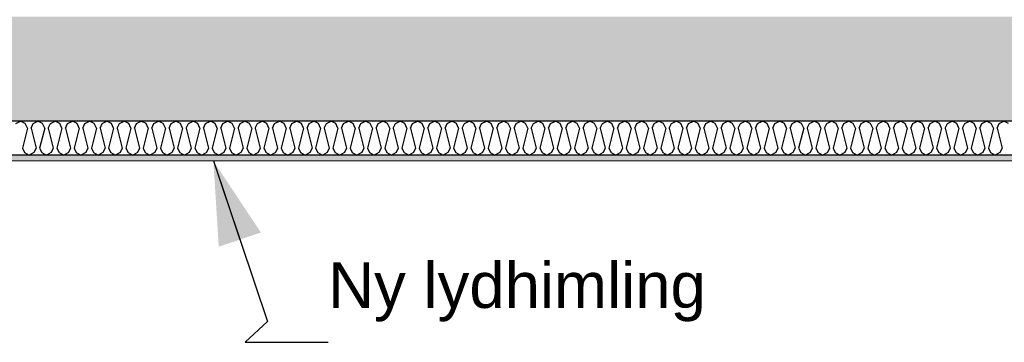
# Model space of a CAD drawing. Header units: millimetres. Extents: x -78869 to -55226, y -2070 to 13065.
# Tile 9 of 74: x -72960 to -70794, y 6134 to 6843. Entities that reach past the tile are written whole.
import ezdxf

# ---------------------------------------------------------------- set-up
doc = ezdxf.new("R2010")
doc.units = ezdxf.units.MM
doc.header["$LTSCALE"] = 0.5
doc.header["$MEASUREMENT"] = 0
doc.linetypes.add('PLINE', pattern=[0])
doc.layers.add('236- Innvendig kledning og overflate(Nye konstruksjoner)', color=7, linetype='Continuous', lineweight=0)
for name, color, linetype in [('251- Frittbærende dekker', 7, 'Continuous'), ('251- Frittbærende dekker (Skravur)', 7, 'Continuous'), ('256- Faste himlinger og overflatebehandling (Skravur)(Nye konstruksjoner)', 7, 'Continuous'), ('256- Faste himlinger og overflatebehandling(Nye konstruksjoner)', 7, 'Continuous'), ('832- Tekst bygning(Nye konstruksjoner)', 7, 'Continuous')]:
    doc.layers.add(name, color=color, linetype=linetype)
doc.styles.add('GENERATED_STYLE_3', font='arial.ttf')
doc.dimstyles.new('GENERATED_STYLE__2', dxfattribs={"dimtxt": 0.18, "dimasz": 182.4, "dimexe": 0.18, "dimexo": 0.0625, "dimgap": 0, "dimtad": 0, "dimtih": 1, "dimtoh": 1, "dimdec": 4, "dimzin": 0, "dimdsep": 46, "dimcen": 0.09, "dimadec": 0, "dimazin": 0, "dimtfac": 1, "dimtdec": 4, "dimtmove": 0, "dimatfit": 3, "dimldrblk": 'ARROWHEAD_5', "dimfxl": 1, "dimtolj": 1, "dimtzin": 0, "dimarcsym": 0})

# ---------------------------------------------------------------- blocks, each defined once
blk = doc.blocks.new('*X25')
at = {"layer": '256- Faste himlinger og overflatebehandling (Skravur)(Nye konstruksjoner)', "linetype": 'PLINE'}
for p, q in [((-72968, 6615.1), (-72957.6, 6620)), ((-72947.3, 6615.1), (-72957.6, 6620)), ((-72942.7, 6604.9), (-72953.7, 6560.9)), ((-72942.7, 6604.9), (-72947.3, 6615.1)), ((-72934.7, 6604.9), (-72930.1, 6615.1)), ((-72934.7, 6604.9), (-72923.7, 6560.9)), ((-72930.1, 6615.1), (-72919.7, 6620)), ((-72909.3, 6615.1), (-72919.7, 6620)), ((-72904.7, 6604.9), (-72915.7, 6560.9)), ((-72904.7, 6604.9), (-72909.3, 6615.1)), ((-72896.7, 6604.9), (-72892.1, 6615.1)), ((-72896.7, 6604.9), (-72885.7, 6560.9)), ((-72892.1, 6615.1), (-72881.8, 6620)), ((-72871.4, 6615.1), (-72881.8, 6620)), ((-72866.8, 6604.9), (-72877.8, 6560.9)), ((-72866.8, 6604.9), (-72871.4, 6615.1)), ((-72858.8, 6604.9), (-72854.2, 6615.1)), ((-72858.8, 6604.9), (-72847.8, 6560.9)), ((-72854.2, 6615.1), (-72843.8, 6620)), ((-72833.5, 6615.1), (-72843.8, 6620)), ((-72828.8, 6604.9), (-72839.8, 6560.9)), ((-72828.8, 6604.9), (-72833.5, 6615.1)), ((-72820.9, 6604.9), (-72816.2, 6615.1)), ((-72820.9, 6604.9), (-72809.9, 6560.9)), ((-72816.2, 6615.1), (-72805.9, 6620)), ((-72795.5, 6615.1), (-72805.9, 6620)), ((-72790.9, 6604.9), (-72801.9, 6560.9)), ((-72790.9, 6604.9), (-72795.5, 6615.1)), ((-72782.9, 6604.9), (-72778.3, 6615.1)), ((-72782.9, 6604.9), (-72771.9, 6560.9)), ((-72778.3, 6615.1), (-72767.9, 6620)), ((-72757.6, 6615.1), (-72767.9, 6620)), ((-72753, 6604.9), (-72764, 6560.9)), ((-72753, 6604.9), (-72757.6, 6615.1)), ((-72745, 6604.9), (-72740.4, 6615.1)), ((-72745, 6604.9), (-72734, 6560.9)), ((-72740.4, 6615.1), (-72730, 6620)), ((-72719.6, 6615.1), (-72730, 6620)), ((-72715, 6604.9), (-72726, 6560.9)), ((-72715, 6604.9), (-72719.6, 6615.1)), ((-72707, 6604.9), (-72702.4, 6615.1)), ((-72707, 6604.9), (-72696, 6560.9)), ((-72702.4, 6615.1), (-72692.1, 6620)), ((-72681.7, 6615.1), (-72692.1, 6620)), ((-72677.1, 6604.9), (-72688.1, 6560.9)), ((-72677.1, 6604.9), (-72681.7, 6615.1)), ((-72669.1, 6604.9), (-72664.5, 6615.1)), ((-72669.1, 6604.9), (-72658.1, 6560.9)), ((-72664.5, 6615.1), (-72654.1, 6620)), ((-72643.8, 6615.1), (-72654.1, 6620)), ((-72639.1, 6604.9), (-72650.1, 6560.9)), ((-72639.1, 6604.9), (-72643.8, 6615.1)), ((-72631.2, 6604.9), (-72626.5, 6615.1)), ((-72631.2, 6604.9), (-72620.2, 6560.9)), ((-72626.5, 6615.1), (-72616.2, 6620)), ((-72605.8, 6615.1), (-72616.2, 6620)), ((-72601.2, 6604.9), (-72612.2, 6560.9)), ((-72601.2, 6604.9), (-72605.8, 6615.1)), ((-72593.2, 6604.9), (-72588.6, 6615.1)), ((-72593.2, 6604.9), (-72582.2, 6560.9)), ((-72588.6, 6615.1), (-72578.2, 6620)), ((-72567.9, 6615.1), (-72578.2, 6620)), ((-72563.3, 6604.9), (-72574.3, 6560.9)), ((-72563.3, 6604.9), (-72567.9, 6615.1)), ((-72555.3, 6604.9), (-72550.7, 6615.1)), ((-72555.3, 6604.9), (-72544.3, 6560.9)), ((-72550.7, 6615.1), (-72540.3, 6620)), ((-72529.9, 6615.1), (-72540.3, 6620)), ((-72525.3, 6604.9), (-72536.3, 6560.9)), ((-72525.3, 6604.9), (-72529.9, 6615.1)), ((-72517.3, 6604.9), (-72512.7, 6615.1)), ((-72517.3, 6604.9), (-72506.3, 6560.9)), ((-72512.7, 6615.1), (-72502.4, 6620)), ((-72492, 6615.1), (-72502.4, 6620)), ((-72487.4, 6604.9), (-72498.4, 6560.9)), ((-72487.4, 6604.9), (-72492, 6615.1)), ((-72479.4, 6604.9), (-72474.8, 6615.1)), ((-72479.4, 6604.9), (-72468.4, 6560.9)), ((-72474.8, 6615.1), (-72464.4, 6620)), ((-72454.1, 6615.1), (-72464.4, 6620)), ((-72449.4, 6604.9), (-72460.4, 6560.9)), ((-72449.4, 6604.9), (-72454.1, 6615.1)), ((-72441.5, 6604.9), (-72436.8, 6615.1)), ((-72441.5, 6604.9), (-72430.5, 6560.9)), ((-72436.8, 6615.1), (-72426.5, 6620)), ((-72416.1, 6615.1), (-72426.5, 6620)), ((-72411.5, 6604.9), (-72422.5, 6560.9)), ((-72411.5, 6604.9), (-72416.1, 6615.1)), ((-72403.5, 6604.9), (-72398.9, 6615.1)), ((-72403.5, 6604.9), (-72392.5, 6560.9)), ((-72398.9, 6615.1), (-72388.5, 6620)), ((-72378.2, 6615.1), (-72388.5, 6620)), ((-72373.6, 6604.9), (-72384.6, 6560.9)), ((-72373.6, 6604.9), (-72378.2, 6615.1)), ((-72365.6, 6604.9), (-72361, 6615.1)), ((-72365.6, 6604.9), (-72354.6, 6560.9)), ((-72361, 6615.1), (-72350.6, 6620)), ((-72340.2, 6615.1), (-72350.6, 6620)), ((-72335.6, 6604.9), (-72346.6, 6560.9)), ((-72335.6, 6604.9), (-72340.2, 6615.1)), ((-72327.6, 6604.9), (-72323, 6615.1)), ((-72327.6, 6604.9), (-72316.6, 6560.9)), ((-72323, 6615.1), (-72312.7, 6620)), ((-72302.3, 6615.1), (-72312.7, 6620)), ((-72297.7, 6604.9), (-72308.7, 6560.9)), ((-72297.7, 6604.9), (-72302.3, 6615.1)), ((-72289.7, 6604.9), (-72285.1, 6615.1)), ((-72289.7, 6604.9), (-72278.7, 6560.9)), ((-72285.1, 6615.1), (-72274.7, 6620)), ((-72264.4, 6615.1), (-72274.7, 6620)), ((-72259.7, 6604.9), (-72270.7, 6560.9)), ((-72259.7, 6604.9), (-72264.4, 6615.1)), ((-72251.8, 6604.9), (-72247.1, 6615.1)), ((-72251.8, 6604.9), (-72240.8, 6560.9)), ((-72247.1, 6615.1), (-72236.8, 6620)), ((-72226.4, 6615.1), (-72236.8, 6620)), ((-72221.8, 6604.9), (-72232.8, 6560.9)), ((-72221.8, 6604.9), (-72226.4, 6615.1)), ((-72213.8, 6604.9), (-72209.2, 6615.1)), ((-72213.8, 6604.9), (-72202.8, 6560.9)), ((-72209.2, 6615.1), (-72198.8, 6620)), ((-72188.5, 6615.1), (-72198.8, 6620)), ((-72183.9, 6604.9), (-72194.9, 6560.9)), ((-72183.9, 6604.9), (-72188.5, 6615.1)), ((-72175.9, 6604.9), (-72171.3, 6615.1)), ((-72175.9, 6604.9), (-72164.9, 6560.9)), ((-72171.3, 6615.1), (-72160.9, 6620)), ((-72150.5, 6615.1), (-72160.9, 6620)), ((-72145.9, 6604.9), (-72156.9, 6560.9)), ((-72145.9, 6604.9), (-72150.5, 6615.1)), ((-72138, 6604.9), (-72133.3, 6615.1)), ((-72138, 6604.9), (-72127, 6560.9)), ((-72133.3, 6615.1), (-72123, 6620)), ((-72112.6, 6615.1), (-72123, 6620)), ((-72108, 6604.9), (-72119, 6560.9)), ((-72108, 6604.9), (-72112.6, 6615.1)), ((-72100, 6604.9), (-72095.4, 6615.1)), ((-72100, 6604.9), (-72089, 6560.9)), ((-72095.4, 6615.1), (-72085, 6620)), ((-72074.7, 6615.1), (-72085, 6620)), ((-72070, 6604.9), (-72081, 6560.9)), ((-72070, 6604.9), (-72074.7, 6615.1)), ((-72062.1, 6604.9), (-72057.4, 6615.1)), ((-72062.1, 6604.9), (-72051.1, 6560.9)), ((-72057.4, 6615.1), (-72047.1, 6620)), ((-72036.7, 6615.1), (-72047.1, 6620)), ((-72032.1, 6604.9), (-72043.1, 6560.9)), ((-72032.1, 6604.9), (-72036.7, 6615.1)), ((-72024.1, 6604.9), (-72019.5, 6615.1)), ((-72024.1, 6604.9), (-72013.1, 6560.9)), ((-72019.5, 6615.1), (-72009.1, 6620)), ((-71998.8, 6615.1), (-72009.1, 6620)), ((-71994.2, 6604.9), (-72005.2, 6560.9)), ((-71994.2, 6604.9), (-71998.8, 6615.1)), ((-71986.2, 6604.9), (-71981.6, 6615.1)), ((-71986.2, 6604.9), (-71975.2, 6560.9)), ((-71981.6, 6615.1), (-71971.2, 6620)), ((-71960.8, 6615.1), (-71971.2, 6620)), ((-71956.2, 6604.9), (-71967.2, 6560.9)), ((-71956.2, 6604.9), (-71960.8, 6615.1)), ((-71948.3, 6604.9), (-71943.6, 6615.1)), ((-71948.3, 6604.9), (-71937.3, 6560.9)), ((-71943.6, 6615.1), (-71933.3, 6620)), ((-71922.9, 6615.1), (-71933.3, 6620)), ((-71918.3, 6604.9), (-71929.3, 6560.9)), ((-71918.3, 6604.9), (-71922.9, 6615.1)), ((-71910.3, 6604.9), (-71905.7, 6615.1)), ((-71910.3, 6604.9), (-71899.3, 6560.9)), ((-71905.7, 6615.1), (-71895.3, 6620)), ((-71885, 6615.1), (-71895.3, 6620)), ((-71880.3, 6604.9), (-71891.3, 6560.9)), ((-71880.3, 6604.9), (-71885, 6615.1)), ((-71872.4, 6604.9), (-71867.8, 6615.1)), ((-71872.4, 6604.9), (-71861.4, 6560.9)), ((-71867.8, 6615.1), (-71857.4, 6620)), ((-71847, 6615.1), (-71857.4, 6620)), ((-71842.4, 6604.9), (-71853.4, 6560.9)), ((-71842.4, 6604.9), (-71847, 6615.1)), ((-71834.4, 6604.9), (-71829.8, 6615.1)), ((-71834.4, 6604.9), (-71823.4, 6560.9)), ((-71829.8, 6615.1), (-71819.5, 6620)), ((-71809.1, 6615.1), (-71819.5, 6620)), ((-71804.5, 6604.9), (-71815.5, 6560.9)), ((-71804.5, 6604.9), (-71809.1, 6615.1)), ((-71796.5, 6604.9), (-71791.9, 6615.1)), ((-71796.5, 6604.9), (-71785.5, 6560.9)), ((-71791.9, 6615.1), (-71781.5, 6620)), ((-71771.2, 6615.1), (-71781.5, 6620)), ((-71766.5, 6604.9), (-71777.5, 6560.9)), ((-71766.5, 6604.9), (-71771.2, 6615.1)), ((-71758.6, 6604.9), (-71753.9, 6615.1)), ((-71758.6, 6604.9), (-71747.6, 6560.9)), ((-71753.9, 6615.1), (-71743.6, 6620)), ((-71733.2, 6615.1), (-71743.6, 6620)), ((-71728.6, 6604.9), (-71739.6, 6560.9)), ((-71728.6, 6604.9), (-71733.2, 6615.1)), ((-71720.6, 6604.9), (-71716, 6615.1)), ((-71720.6, 6604.9), (-71709.6, 6560.9)), ((-71716, 6615.1), (-71705.6, 6620)), ((-71695.3, 6615.1), (-71705.6, 6620)), ((-71690.6, 6604.9), (-71701.6, 6560.9)), ((-71690.6, 6604.9), (-71695.3, 6615.1)), ((-71682.7, 6604.9), (-71678.1, 6615.1)), ((-71682.7, 6604.9), (-71671.7, 6560.9)), ((-71678.1, 6615.1), (-71667.7, 6620)), ((-71657.3, 6615.1), (-71667.7, 6620)), ((-71652.7, 6604.9), (-71663.7, 6560.9)), ((-71652.7, 6604.9), (-71657.3, 6615.1)), ((-71644.7, 6604.9), (-71640.1, 6615.1)), ((-71644.7, 6604.9), (-71633.7, 6560.9)), ((-71640.1, 6615.1), (-71629.8, 6620)), ((-71619.4, 6615.1), (-71629.8, 6620)), ((-71614.8, 6604.9), (-71625.8, 6560.9)), ((-71614.8, 6604.9), (-71619.4, 6615.1)), ((-71606.8, 6604.9), (-71602.2, 6615.1)), ((-71606.8, 6604.9), (-71595.8, 6560.9)), ((-71602.2, 6615.1), (-71591.8, 6620)), ((-71581.5, 6615.1), (-71591.8, 6620)), ((-71576.8, 6604.9), (-71587.8, 6560.9)), ((-71576.8, 6604.9), (-71581.5, 6615.1)), ((-71568.9, 6604.9), (-71564.2, 6615.1)), ((-71568.9, 6604.9), (-71557.9, 6560.9)), ((-71564.2, 6615.1), (-71553.9, 6620)), ((-71543.5, 6615.1), (-71553.9, 6620)), ((-71538.9, 6604.9), (-71549.9, 6560.9)), ((-71538.9, 6604.9), (-71543.5, 6615.1)), ((-71530.9, 6604.9), (-71526.3, 6615.1)), ((-71530.9, 6604.9), (-71519.9, 6560.9)), ((-71526.3, 6615.1), (-71515.9, 6620)), ((-71505.6, 6615.1), (-71515.9, 6620)), ((-71501, 6604.9), (-71511.9, 6560.9)), ((-71501, 6604.9), (-71505.6, 6615.1)), ((-71493, 6604.9), (-71488.4, 6615.1)), ((-71493, 6604.9), (-71482, 6560.9)), ((-71488.4, 6615.1), (-71478, 6620)), ((-71467.6, 6615.1), (-71478, 6620)), ((-71463, 6604.9), (-71474, 6560.9)), ((-71463, 6604.9), (-71467.6, 6615.1)), ((-71455, 6604.9), (-71450.4, 6615.1)), ((-71455, 6604.9), (-71444, 6560.9)), ((-71450.4, 6615.1), (-71440.1, 6620)), ((-71429.7, 6615.1), (-71440.1, 6620)), ((-71425.1, 6604.9), (-71436.1, 6560.9)), ((-71425.1, 6604.9), (-71429.7, 6615.1)), ((-71417.1, 6604.9), (-71412.5, 6615.1)), ((-71417.1, 6604.9), (-71406.1, 6560.9)), ((-71412.5, 6615.1), (-71402.1, 6620)), ((-71391.8, 6615.1), (-71402.1, 6620)), ((-71387.1, 6604.9), (-71398.1, 6560.9)), ((-71387.1, 6604.9), (-71391.8, 6615.1)), ((-71379.2, 6604.9), (-71374.5, 6615.1)), ((-71379.2, 6604.9), (-71368.2, 6560.9)), ((-71374.5, 6615.1), (-71364.2, 6620)), ((-71353.8, 6615.1), (-71364.2, 6620)), ((-71349.2, 6604.9), (-71360.2, 6560.9)), ((-71349.2, 6604.9), (-71353.8, 6615.1)), ((-71341.2, 6604.9), (-71336.6, 6615.1)), ((-71341.2, 6604.9), (-71330.2, 6560.9)), ((-71336.6, 6615.1), (-71326.2, 6620)), ((-71315.9, 6615.1), (-71326.2, 6620)), ((-71311.3, 6604.9), (-71322.3, 6560.9)), ((-71311.3, 6604.9), (-71315.9, 6615.1)), ((-71303.3, 6604.9), (-71298.7, 6615.1)), ((-71303.3, 6604.9), (-71292.3, 6560.9)), ((-71298.7, 6615.1), (-71288.3, 6620)), ((-71277.9, 6615.1), (-71288.3, 6620)), ((-71273.3, 6604.9), (-71284.3, 6560.9)), ((-71273.3, 6604.9), (-71277.9, 6615.1)), ((-71265.3, 6604.9), (-71260.7, 6615.1)), ((-71265.3, 6604.9), (-71254.3, 6560.9)), ((-71260.7, 6615.1), (-71250.4, 6620)), ((-71240, 6615.1), (-71250.4, 6620)), ((-71235.4, 6604.9), (-71246.4, 6560.9)), ((-71235.4, 6604.9), (-71240, 6615.1)), ((-71227.4, 6604.9), (-71222.8, 6615.1)), ((-71227.4, 6604.9), (-71216.4, 6560.9)), ((-71222.8, 6615.1), (-71212.4, 6620)), ((-71202.1, 6615.1), (-71212.4, 6620)), ((-71197.4, 6604.9), (-71208.4, 6560.9)), ((-71197.4, 6604.9), (-71202.1, 6615.1)), ((-71189.5, 6604.9), (-71184.8, 6615.1)), ((-71189.5, 6604.9), (-71178.5, 6560.9)), ((-71184.8, 6615.1), (-71174.5, 6620)), ((-71164.1, 6615.1), (-71174.5, 6620)), ((-71159.5, 6604.9), (-71170.5, 6560.9)), ((-71159.5, 6604.9), (-71164.1, 6615.1)), ((-71151.5, 6604.9), (-71146.9, 6615.1)), ((-71151.5, 6604.9), (-71140.5, 6560.9)), ((-71146.9, 6615.1), (-71136.5, 6620)), ((-71126.2, 6615.1), (-71136.5, 6620)), ((-71121.6, 6604.9), (-71132.6, 6560.9)), ((-71121.6, 6604.9), (-71126.2, 6615.1)), ((-71113.6, 6604.9), (-71109, 6615.1)), ((-71113.6, 6604.9), (-71102.6, 6560.9)), ((-71109, 6615.1), (-71098.6, 6620)), ((-71088.2, 6615.1), (-71098.6, 6620)), ((-71083.6, 6604.9), (-71094.6, 6560.9)), ((-71083.6, 6604.9), (-71088.2, 6615.1)), ((-71075.6, 6604.9), (-71071, 6615.1)), ((-71075.6, 6604.9), (-71064.6, 6560.9)), ((-71071, 6615.1), (-71060.7, 6620)), ((-71050.3, 6615.1), (-71060.7, 6620)), ((-71045.7, 6604.9), (-71056.7, 6560.9)), ((-71045.7, 6604.9), (-71050.3, 6615.1)), ((-71037.7, 6604.9), (-71033.1, 6615.1)), ((-71037.7, 6604.9), (-71026.7, 6560.9)), ((-71033.1, 6615.1), (-71022.7, 6620)), ((-71012.4, 6615.1), (-71022.7, 6620)), ((-71007.7, 6604.9), (-71018.7, 6560.9)), ((-71007.7, 6604.9), (-71012.4, 6615.1)), ((-70999.8, 6604.9), (-70995.1, 6615.1)), ((-70999.8, 6604.9), (-70988.8, 6560.9)), ((-70995.1, 6615.1), (-70984.8, 6620)), ((-70974.4, 6615.1), (-70984.8, 6620)), ((-70969.8, 6604.9), (-70980.8, 6560.9)), ((-70969.8, 6604.9), (-70974.4, 6615.1)), ((-70961.8, 6604.9), (-70957.2, 6615.1)), ((-70961.8, 6604.9), (-70950.8, 6560.9)), ((-70957.2, 6615.1), (-70946.8, 6620)), ((-70936.5, 6615.1), (-70946.8, 6620)), ((-70931.9, 6604.9), (-70942.9, 6560.9)), ((-70931.9, 6604.9), (-70936.5, 6615.1)), ((-70923.9, 6604.9), (-70919.3, 6615.1)), ((-70923.9, 6604.9), (-70912.9, 6560.9)), ((-70919.3, 6615.1), (-70908.9, 6620)), ((-70898.5, 6615.1), (-70908.9, 6620)), ((-70893.9, 6604.9), (-70904.9, 6560.9)), ((-70893.9, 6604.9), (-70898.5, 6615.1)), ((-70885.9, 6604.9), (-70881.3, 6615.1)), ((-70885.9, 6604.9), (-70874.9, 6560.9)), ((-70881.3, 6615.1), (-70871, 6620)), ((-70860.6, 6615.1), (-70871, 6620)), ((-70856, 6604.9), (-70867, 6560.9)), ((-70856, 6604.9), (-70860.6, 6615.1)), ((-70848, 6604.9), (-70843.4, 6615.1)), ((-70848, 6604.9), (-70837, 6560.9)), ((-70843.4, 6615.1), (-70833, 6620)), ((-70822.7, 6615.1), (-70833, 6620)), ((-70818, 6604.9), (-70829, 6560.9)), ((-70818, 6604.9), (-70822.7, 6615.1)), ((-70810.1, 6604.9), (-70805.4, 6615.1)), ((-70810.1, 6604.9), (-70799.1, 6560.9)), ((-70805.4, 6615.1), (-70795.1, 6620)), ((-70784.7, 6615.1), (-70795.1, 6620)), ((-72953.7, 6560.9), (-72949, 6550.8)), ((-72949, 6550.8), (-72938.7, 6545)), ((-72928.3, 6550.8), (-72938.7, 6545)), ((-72923.7, 6560.9), (-72928.3, 6550.8)), ((-72915.7, 6560.9), (-72911.1, 6550.8)), ((-72911.1, 6550.8), (-72900.7, 6545)), ((-72890.4, 6550.8), (-72900.7, 6545)), ((-72885.7, 6560.9), (-72890.4, 6550.8)), ((-72877.8, 6560.9), (-72873.1, 6550.8)), ((-72873.1, 6550.8), (-72862.8, 6545)), ((-72852.4, 6550.8), (-72862.8, 6545)), ((-72847.8, 6560.9), (-72852.4, 6550.8)), ((-72839.8, 6560.9), (-72835.2, 6550.8)), ((-72835.2, 6550.8), (-72824.8, 6545)), ((-72814.5, 6550.8), (-72824.8, 6545)), ((-72809.9, 6560.9), (-72814.5, 6550.8)), ((-72801.9, 6560.9), (-72797.3, 6550.8)), ((-72797.3, 6550.8), (-72786.9, 6545)), ((-72776.5, 6550.8), (-72786.9, 6545)), ((-72771.9, 6560.9), (-72776.5, 6550.8)), ((-72764, 6560.9), (-72759.3, 6550.8)), ((-72759.3, 6550.8), (-72749, 6545)), ((-72738.6, 6550.8), (-72749, 6545)), ((-72734, 6560.9), (-72738.6, 6550.8)), ((-72726, 6560.9), (-72721.4, 6550.8)), ((-72721.4, 6550.8), (-72711, 6545)), ((-72700.7, 6550.8), (-72711, 6545)), ((-72696, 6560.9), (-72700.7, 6550.8)), ((-72688.1, 6560.9), (-72683.5, 6550.8)), ((-72683.5, 6550.8), (-72673.1, 6545)), ((-72662.7, 6550.8), (-72673.1, 6545)), ((-72658.1, 6560.9), (-72662.7, 6550.8)), ((-72650.1, 6560.9), (-72645.5, 6550.8)), ((-72645.5, 6550.8), (-72635.2, 6545)), ((-72624.8, 6550.8), (-72635.2, 6545)), ((-72620.2, 6560.9), (-72624.8, 6550.8)), ((-72612.2, 6560.9), (-72607.6, 6550.8)), ((-72607.6, 6550.8), (-72597.2, 6545)), ((-72586.8, 6550.8), (-72597.2, 6545)), ((-72582.2, 6560.9), (-72586.8, 6550.8)), ((-72574.3, 6560.9), (-72569.6, 6550.8)), ((-72569.6, 6550.8), (-72559.3, 6545)), ((-72548.9, 6550.8), (-72559.3, 6545)), ((-72544.3, 6560.9), (-72548.9, 6550.8)), ((-72536.3, 6560.9), (-72531.7, 6550.8)), ((-72531.7, 6550.8), (-72521.3, 6545)), ((-72511, 6550.8), (-72521.3, 6545)), ((-72506.3, 6560.9), (-72511, 6550.8)), ((-72498.4, 6560.9), (-72493.8, 6550.8)), ((-72493.8, 6550.8), (-72483.4, 6545)), ((-72473, 6550.8), (-72483.4, 6545)), ((-72468.4, 6560.9), (-72473, 6550.8)), ((-72460.4, 6560.9), (-72455.8, 6550.8)), ((-72455.8, 6550.8), (-72445.5, 6545)), ((-72435.1, 6550.8), (-72445.5, 6545)), ((-72430.5, 6560.9), (-72435.1, 6550.8)), ((-72422.5, 6560.9), (-72417.9, 6550.8)), ((-72417.9, 6550.8), (-72407.5, 6545)), ((-72397.2, 6550.8), (-72407.5, 6545)), ((-72392.5, 6560.9), (-72397.2, 6550.8)), ((-72384.6, 6560.9), (-72379.9, 6550.8)), ((-72379.9, 6550.8), (-72369.6, 6545)), ((-72359.2, 6550.8), (-72369.6, 6545)), ((-72354.6, 6560.9), (-72359.2, 6550.8)), ((-72346.6, 6560.9), (-72342, 6550.8)), ((-72342, 6550.8), (-72331.6, 6545)), ((-72321.3, 6550.8), (-72331.6, 6545)), ((-72316.6, 6560.9), (-72321.3, 6550.8)), ((-72308.7, 6560.9), (-72304.1, 6550.8)), ((-72304.1, 6550.8), (-72293.7, 6545)), ((-72283.3, 6550.8), (-72293.7, 6545)), ((-72278.7, 6560.9), (-72283.3, 6550.8)), ((-72270.7, 6560.9), (-72266.1, 6550.8)), ((-72266.1, 6550.8), (-72255.8, 6545)), ((-72245.4, 6550.8), (-72255.8, 6545)), ((-72240.8, 6560.9), (-72245.4, 6550.8)), ((-72232.8, 6560.9), (-72228.2, 6550.8)), ((-72228.2, 6550.8), (-72217.8, 6545)), ((-72207.5, 6550.8), (-72217.8, 6545)), ((-72202.8, 6560.9), (-72207.5, 6550.8)), ((-72194.9, 6560.9), (-72190.2, 6550.8)), ((-72190.2, 6550.8), (-72179.9, 6545)), ((-72169.5, 6550.8), (-72179.9, 6545)), ((-72164.9, 6560.9), (-72169.5, 6550.8)), ((-72156.9, 6560.9), (-72152.3, 6550.8)), ((-72152.3, 6550.8), (-72141.9, 6545)), ((-72131.6, 6550.8), (-72141.9, 6545)), ((-72127, 6560.9), (-72131.6, 6550.8)), ((-72119, 6560.9), (-72114.4, 6550.8)), ((-72114.4, 6550.8), (-72104, 6545)), ((-72093.6, 6550.8), (-72104, 6545)), ((-72089, 6560.9), (-72093.6, 6550.8)), ((-72081, 6560.9), (-72076.4, 6550.8)), ((-72076.4, 6550.8), (-72066.1, 6545)), ((-72055.7, 6550.8), (-72066.1, 6545)), ((-72051.1, 6560.9), (-72055.7, 6550.8)), ((-72043.1, 6560.9), (-72038.5, 6550.8)), ((-72038.5, 6550.8), (-72028.1, 6545)), ((-72017.8, 6550.8), (-72028.1, 6545)), ((-72013.1, 6560.9), (-72017.8, 6550.8)), ((-72005.2, 6560.9), (-72000.5, 6550.8)), ((-72000.5, 6550.8), (-71990.2, 6545)), ((-71979.8, 6550.8), (-71990.2, 6545)), ((-71975.2, 6560.9), (-71979.8, 6550.8)), ((-71967.2, 6560.9), (-71962.6, 6550.8)), ((-71962.6, 6550.8), (-71952.2, 6545)), ((-71941.9, 6550.8), (-71952.2, 6545)), ((-71937.3, 6560.9), (-71941.9, 6550.8)), ((-71929.3, 6560.9), (-71924.7, 6550.8)), ((-71924.7, 6550.8), (-71914.3, 6545)), ((-71903.9, 6550.8), (-71914.3, 6545)), ((-71899.3, 6560.9), (-71903.9, 6550.8)), ((-71891.3, 6560.9), (-71886.7, 6550.8)), ((-71886.7, 6550.8), (-71876.4, 6545)), ((-71866, 6550.8), (-71876.4, 6545)), ((-71861.4, 6560.9), (-71866, 6550.8)), ((-71853.4, 6560.9), (-71848.8, 6550.8)), ((-71848.8, 6550.8), (-71838.4, 6545)), ((-71828.1, 6550.8), (-71838.4, 6545)), ((-71823.4, 6560.9), (-71828.1, 6550.8)), ((-71815.5, 6560.9), (-71810.8, 6550.8)), ((-71810.8, 6550.8), (-71800.5, 6545)), ((-71790.1, 6550.8), (-71800.5, 6545)), ((-71785.5, 6560.9), (-71790.1, 6550.8)), ((-71777.5, 6560.9), (-71772.9, 6550.8)), ((-71772.9, 6550.8), (-71762.5, 6545)), ((-71752.2, 6550.8), (-71762.5, 6545)), ((-71747.6, 6560.9), (-71752.2, 6550.8)), ((-71739.6, 6560.9), (-71735, 6550.8)), ((-71735, 6550.8), (-71724.6, 6545)), ((-71714.2, 6550.8), (-71724.6, 6545)), ((-71709.6, 6560.9), (-71714.2, 6550.8)), ((-71701.6, 6560.9), (-71697, 6550.8)), ((-71697, 6550.8), (-71686.7, 6545)), ((-71676.3, 6550.8), (-71686.7, 6545)), ((-71671.7, 6560.9), (-71676.3, 6550.8)), ((-71663.7, 6560.9), (-71659.1, 6550.8)), ((-71659.1, 6550.8), (-71648.7, 6545)), ((-71638.4, 6550.8), (-71648.7, 6545)), ((-71633.7, 6560.9), (-71638.4, 6550.8)), ((-71625.8, 6560.9), (-71621.1, 6550.8)), ((-71621.1, 6550.8), (-71610.8, 6545)), ((-71600.4, 6550.8), (-71610.8, 6545)), ((-71595.8, 6560.9), (-71600.4, 6550.8)), ((-71587.8, 6560.9), (-71583.2, 6550.8)), ((-71583.2, 6550.8), (-71572.8, 6545)), ((-71562.5, 6550.8), (-71572.8, 6545)), ((-71557.9, 6560.9), (-71562.5, 6550.8)), ((-71549.9, 6560.9), (-71545.3, 6550.8)), ((-71545.3, 6550.8), (-71534.9, 6545)), ((-71524.5, 6550.8), (-71534.9, 6545)), ((-71519.9, 6560.9), (-71524.5, 6550.8)), ((-71511.9, 6560.9), (-71507.3, 6550.8)), ((-71507.3, 6550.8), (-71497, 6545)), ((-71486.6, 6550.8), (-71497, 6545)), ((-71482, 6560.9), (-71486.6, 6550.8)), ((-71474, 6560.9), (-71469.4, 6550.8)), ((-71469.4, 6550.8), (-71459, 6545)), ((-71448.7, 6550.8), (-71459, 6545)), ((-71444, 6560.9), (-71448.7, 6550.8)), ((-71436.1, 6560.9), (-71431.4, 6550.8)), ((-71431.4, 6550.8), (-71421.1, 6545)), ((-71410.7, 6550.8), (-71421.1, 6545)), ((-71406.1, 6560.9), (-71410.7, 6550.8)), ((-71398.1, 6560.9), (-71393.5, 6550.8)), ((-71393.5, 6550.8), (-71383.1, 6545)), ((-71372.8, 6550.8), (-71383.1, 6545)), ((-71368.2, 6560.9), (-71372.8, 6550.8)), ((-71360.2, 6560.9), (-71355.6, 6550.8)), ((-71355.6, 6550.8), (-71345.2, 6545)), ((-71334.8, 6550.8), (-71345.2, 6545)), ((-71330.2, 6560.9), (-71334.8, 6550.8)), ((-71322.3, 6560.9), (-71317.6, 6550.8)), ((-71317.6, 6550.8), (-71307.3, 6545)), ((-71296.9, 6550.8), (-71307.3, 6545)), ((-71292.3, 6560.9), (-71296.9, 6550.8)), ((-71284.3, 6560.9), (-71279.7, 6550.8)), ((-71279.7, 6550.8), (-71269.3, 6545)), ((-71259, 6550.8), (-71269.3, 6545)), ((-71254.3, 6560.9), (-71259, 6550.8)), ((-71246.4, 6560.9), (-71241.7, 6550.8)), ((-71241.7, 6550.8), (-71231.4, 6545)), ((-71221, 6550.8), (-71231.4, 6545)), ((-71216.4, 6560.9), (-71221, 6550.8)), ((-71208.4, 6560.9), (-71203.8, 6550.8)), ((-71203.8, 6550.8), (-71193.4, 6545)), ((-71183.1, 6550.8), (-71193.4, 6545)), ((-71178.5, 6560.9), (-71183.1, 6550.8)), ((-71170.5, 6560.9), (-71165.9, 6550.8)), ((-71165.9, 6550.8), (-71155.5, 6545)), ((-71145.1, 6550.8), (-71155.5, 6545)), ((-71140.5, 6560.9), (-71145.1, 6550.8)), ((-71132.6, 6560.9), (-71127.9, 6550.8)), ((-71127.9, 6550.8), (-71117.6, 6545)), ((-71107.2, 6550.8), (-71117.6, 6545)), ((-71102.6, 6560.9), (-71107.2, 6550.8)), ((-71094.6, 6560.9), (-71090, 6550.8)), ((-71090, 6550.8), (-71079.6, 6545)), ((-71069.3, 6550.8), (-71079.6, 6545)), ((-71064.6, 6560.9), (-71069.3, 6550.8)), ((-71056.7, 6560.9), (-71052.1, 6550.8)), ((-71052.1, 6550.8), (-71041.7, 6545)), ((-71031.3, 6550.8), (-71041.7, 6545)), ((-71026.7, 6560.9), (-71031.3, 6550.8)), ((-71018.7, 6560.9), (-71014.1, 6550.8)), ((-71014.1, 6550.8), (-71003.8, 6545)), ((-70993.4, 6550.8), (-71003.8, 6545)), ((-70988.8, 6560.9), (-70993.4, 6550.8)), ((-70980.8, 6560.9), (-70976.2, 6550.8)), ((-70976.2, 6550.8), (-70965.8, 6545)), ((-70955.5, 6550.8), (-70965.8, 6545)), ((-70950.8, 6560.9), (-70955.5, 6550.8)), ((-70942.9, 6560.9), (-70938.2, 6550.8)), ((-70938.2, 6550.8), (-70927.9, 6545)), ((-70917.5, 6550.8), (-70927.9, 6545)), ((-70912.9, 6560.9), (-70917.5, 6550.8)), ((-70904.9, 6560.9), (-70900.3, 6550.8)), ((-70900.3, 6550.8), (-70889.9, 6545)), ((-70879.6, 6550.8), (-70889.9, 6545)), ((-70874.9, 6560.9), (-70879.6, 6550.8)), ((-70867, 6560.9), (-70862.4, 6550.8)), ((-70862.4, 6550.8), (-70852, 6545)), ((-70841.6, 6550.8), (-70852, 6545)), ((-70837, 6560.9), (-70841.6, 6550.8)), ((-70829, 6560.9), (-70824.4, 6550.8)), ((-70824.4, 6550.8), (-70814.1, 6545)), ((-70803.7, 6550.8), (-70814.1, 6545)), ((-70799.1, 6560.9), (-70803.7, 6550.8))]:
    blk.add_line(p, q, dxfattribs=at)
blk = doc.blocks.new('ARROWHEAD_5')
at = {"linetype": 'Continuous'}
blk.add_hatch(color=256, dxfattribs=at).paths.add_polyline_path([(-1, 0.2679), (0, 0), (-1, -0.2679)])
blk.add_line((0, 0), (-1, 0), dxfattribs=at)

msp = doc.modelspace()

# ---------------------------------------------------------------- hatches: boundary and pattern name
at = {"layer": '251- Frittbærende dekker (Skravur)', "linetype": 'Continuous'}
h = msp.add_hatch(dxfattribs=at)
h.set_pattern_fill('Betong_strukturell', color=256, style=0, pattern_type=2)
h.set_pattern_definition([(0, (0, 0), (0, 311.7692), [30, -150]), (0, (90, 155.9), (0, 311.7692), [30, -150]), (60, (0, 0), (-270, 155.8846), [30, -150]), (60, (180, 0), (-270, 155.8846), [30, -150]), (120, (30, 0), (270, 155.8846), [30, -150]), (120, (210, 0), (270, 155.8846), [30, -150]), (0, (0, 30), (0, 60), [0, -60, 0, -90.000004]), (45, (30, 30), (-42.42641, 42.42641), [0, -45, 0, -75.000003])])
h.paths.add_polyline_path([(-75168.2, 6850), (-75168.2, 6620), (-64953.2, 6620), (-64953.2, 6850)])
at = {"layer": '256- Faste himlinger og overflatebehandling (Skravur)(Nye konstruksjoner)', "linetype": 'Continuous'}
h = msp.add_hatch(dxfattribs=at)
h.set_pattern_fill('Gips', color=256, style=0, pattern_type=2)
h.set_pattern_definition([(0, (0, 0), (0, 86.60254), [0, -50]), (0, (25, 43.3), (0, 86.60254), [0, -50])])
h.paths.add_polyline_path([(-75005.7, 6545), (-75005.7, 6532.5), (-69068.2, 6532.5), (-69068.2, 6545)])

# ---------------------------------------------------------------- linework, layer by layer
at = {"layer": '236- Innvendig kledning og overflate(Nye konstruksjoner)', "linetype": 'PLINE'}
msp.add_line((-69068.2, 6532.5), (-75005.7, 6532.5), dxfattribs=at)
at = {"layer": '251- Frittbærende dekker', "linetype": 'PLINE', "flags": 128}
msp.add_lwpolyline([(-68898.2, 6620), (-68910.7, 6620), (-68923.2, 6620), (-69043.2, 6620), (-69055.7, 6620), (-69068.2, 6620), (-75005.7, 6620), (-75018.2, 6620), (-75066.2, 6620), (-75068.2, 6620), (-75168.2, 6620)], dxfattribs=at)
at = {"layer": '256- Faste himlinger og overflatebehandling(Nye konstruksjoner)', "linetype": 'PLINE'}
msp.add_line((-69068.2, 6545), (-75005.7, 6545), dxfattribs=at)

# ---------------------------------------------------------------- block references
at = {"layer": '256- Faste himlinger og overflatebehandling(Nye konstruksjoner)'}
msp.add_blockref('*X25', (0, 0), dxfattribs=at)

# ---------------------------------------------------------------- texts
at = {"layer": '832- Tekst bygning(Nye konstruksjoner)', "linetype": 'Continuous', "insert": (-72281.1, 6179.3), "char_height": 100, "attachment_point": 7, "style": 'GENERATED_STYLE_3'}
msp.add_mtext('\\A1;{\\pql;\\fArial|b0|i0|c0|p0;\\W1.000000;Ny \\fArial|b0|i0|c0|p0;\\W1.000000;lydhimling}', dxfattribs=at)

# ---------------------------------------------------------------- leaders
at = {"layer": '832- Tekst bygning(Nye konstruksjoner)', "linetype": 'PLINE', "annotation_type": 0, "has_hookline": 1, "hookline_direction": 0, "text_width": 810}
msp.add_leader([(-72533.7, 6532.5), (-72414.8, 6179.3), (-72463.5, 6133.9), (-72281.1, 6133.9)], dimstyle='GENERATED_STYLE__2', dxfattribs=at)

doc.saveas('drawing.dxf')
